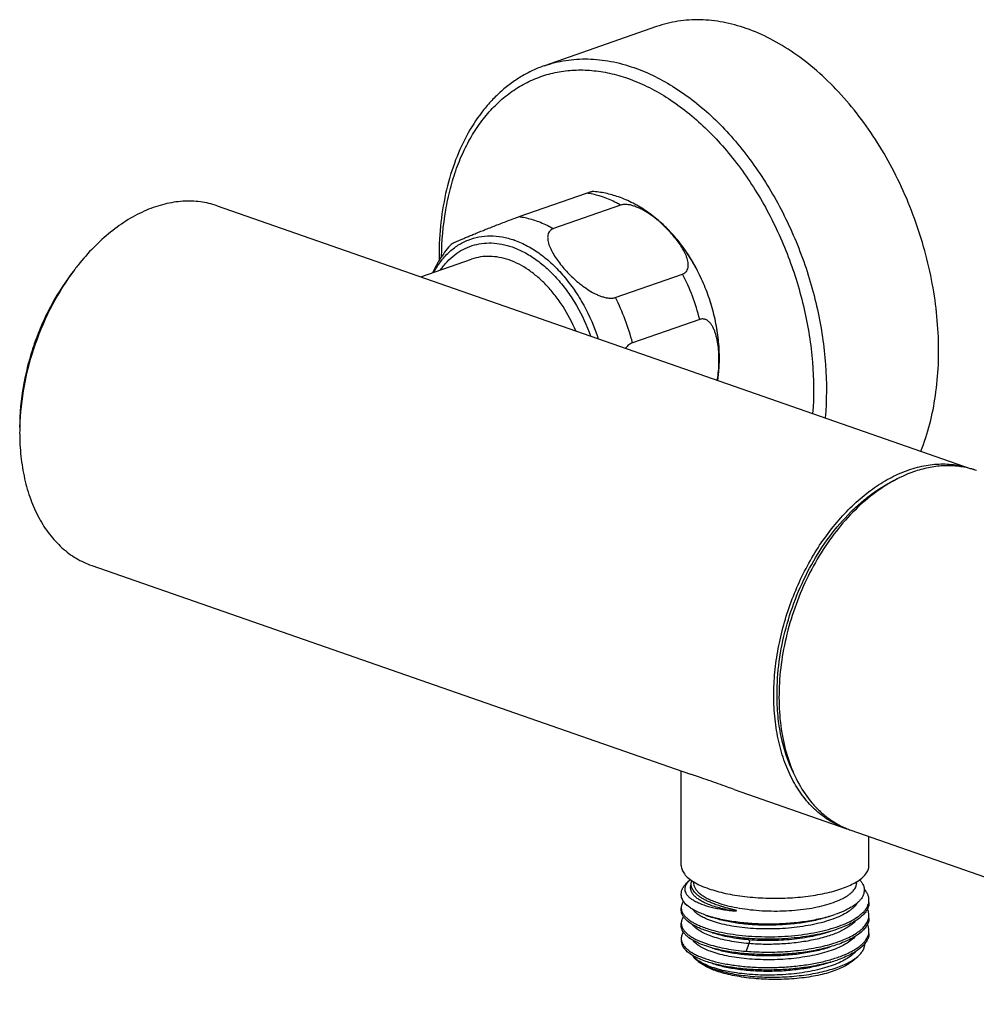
# Model space of a CAD drawing. Header units: millimetres. Extents: x -73 to 460, y -286 to 157.
# Tile 1 of 4: x -49 to 56, y -204 to -95. Entities that reach past the tile are written whole.
import ezdxf

# ---------------------------------------------------------------- set-up
doc = ezdxf.new("R2010")
doc.units = ezdxf.units.MM
doc.header["$LTSCALE"] = 23.1
doc.layers.get('0').update_dxf_attribs({"linetype": 'CONTINUOUS'})

msp = doc.modelspace()

# ---------------------------------------------------------------- linework, layer by layer
at = {"color": 7, "linetype": 'CONTINUOUS'}
for p, q in [((20.88, -96.16), (8.51, -100.48)), ((5.71, -117.12), (13.13, -114.53)), ((-27.6, -115.93), (55.56, -144.91)), ((16.91, -115.85), (9.5, -118.44)), ((-5.12, -123.76), (0.48, -121.81)), ((16.32, -126.03), (23.73, -123.45)), ((25.63, -128.46), (18.21, -131.04)), ((27.76, -133.9), (27.76, -133.9)), ((-41.42, -155.59), (24.62, -178.61)), ((23.59, -188.67), (23.59, -178.25)), ((29.43, -180.28), (41.74, -184.57)), ((42.3, -184.77), (97.39, -203.97)), ((44.29, -188.67), (44.29, -185.46)), ((24.49, -190.33), (24.33, -190.47)), ((24.94, -190.55), (24.94, -190.45)), ((42.94, -190.55), (42.94, -190.45)), ((44.29, -192.76), (44.29, -192.48)), ((23.59, -193.61), (23.59, -193.33)), ((26.35, -194.16), (27.04, -194.4)), ((40.07, -194.23), (40.06, -194.24)), ((40.07, -194.24), (40.06, -194.25)), ((44.29, -194.46), (44.29, -194.18)), ((23.59, -195.3), (23.59, -195.03)), ((26.62, -195.95), (26.3, -195.84)), ((27.08, -196.11), (27.02, -196.09)), ((40.07, -195.94), (40.06, -195.95)), ((44.29, -196.15), (44.29, -195.87)), ((26.62, -197.64), (26.31, -197.54)), ((30.74, -196.7), (31.06, -196.86)), ((31.06, -197.28), (30.74, -198.12)), ((27.08, -197.81), (27.03, -197.79)), ((40.08, -197.63), (40.03, -197.65)), ((27.04, -199.49), (27.02, -199.48)), ((40.07, -199.33), (40.02, -199.35)), ((40.08, -199.31), (40.06, -199.32)), ((42.43, -199.23), (43.06, -198.69))]:
    msp.add_line(p, q, dxfattribs=at)
for centre, radius, start, end in [((12.11, -118.69), 19.06, 70.4819, 70.7827), ((2.11, -128.48), 9.29, 70.4573, 70.7827), ((-22.3, -138.84), 26.33, 141.5667, 142.8422), ((2.34, -134.4), 24.04, 14.3195, 27.109), ((-4.99, -136.96), 23.95, 14.2957, 27.1328), ((10.73, -132.77), 17.06, 351.9105, 356.2073), ((-22.92, -140.93), 26.44, 178.7239, 179.9961), ((52.52, -153.63), 9.23, 68.7944, 70.7825), ((53.09, -153.83), 9.24, 70.7849, 74.4886), ((45.34, -176.05), 9.24, 247.0702, 250.7815), ((44.77, -175.86), 9.23, 250.7829, 252.933), ((25.73, -191.81), 1.92, 136.4293, 138.7177), ((26.32, -192.44), 2.79, 127.7251, 130.9527), ((42.81, -192.48), 1.48, 349.1567, 359.9418), ((42.76, -192.47), 1.53, 348.4446, 349.1845), ((36.02, -180.89), 13.94, 286.9089, 288.897), ((42.81, -194.18), 1.48, 349.2701, 359.9449), ((42.81, -195.87), 1.48, 349.3457, 359.9511), ((24.68, -196.72), 1.09, 180.0116, 190.314), ((35.46, -183.33), 16.64, 285.8918, 286.0513), ((35.94, -184.93), 14.97, 286.0542, 288.8791)]:
    msp.add_arc(centre, radius, start, end, dxfattribs=at)
for points, knots in [([(30.76, -96.37), (29.92, -96.08), (28.25, -95.63), (25.7, -95.35), (23.23, -95.51), (21.64, -95.9), (20.88, -96.16)], [0, 0, 0, 0, 0.263738, 0.516127, 0.760249, 1, 1, 1, 1]), ([(50.02, -142.98), (50.8, -141.02), (51.59, -137.83), (52, -133.43), (51.97, -129.9), (51.62, -126.3), (50.95, -122.67), (49.96, -119.07), (48.68, -115.55), (47.11, -112.17), (45.3, -108.98), (43.25, -106.03), (41.01, -103.37), (38.62, -101.03), (36.09, -99.06), (33.48, -97.48), (31.67, -96.69), (30.76, -96.37)], [0, 0, 0, 0, 0.115227, 0.176966, 0.24099, 0.306866, 0.374085, 0.442085, 0.510276, 0.578062, 0.644859, 0.710123, 0.773368, 0.834195, 0.892315, 0.947577, 1, 1, 1, 1]), ([(8.51, -100.48), (9.27, -100.21), (10.85, -99.82), (13.33, -99.66), (15.87, -99.94), (17.55, -100.4), (18.38, -100.69)], [0, 0, 0, 0, 0.239751, 0.483873, 0.736262, 1, 1, 1, 1]), ([(8.51, -100.48), (8.06, -100.63), (7.19, -100.99), (5.93, -101.66), (4.73, -102.46), (3.6, -103.39), (2.55, -104.44), (1.24, -106), (-0.19, -108.25), (-1.52, -111.28), (-2.47, -114.62), (-3.03, -118.22), (-3.13, -120.7), (-3.12, -121.96)], [0, 0, 0, 0, 0.054342, 0.108948, 0.164073, 0.219959, 0.276829, 0.33488, 0.455057, 0.581536, 0.714693, 0.854381, 1, 1, 1, 1]), ([(-2.83, -121.5), (-2.81, -119.8), (-2.6, -117.28), (-1.91, -114.05), (-1.22, -111.81), (-0.36, -109.73), (0.68, -107.84), (1.89, -106.14), (3.24, -104.66), (4.73, -103.4), (6.35, -102.39), (8.08, -101.64), (9.9, -101.14), (11.79, -100.92), (13.74, -100.96), (15.72, -101.27), (17.03, -101.64), (17.68, -101.87)], [0, 0, 0, 0, 0.151045, 0.222921, 0.292117, 0.358584, 0.422378, 0.483667, 0.542742, 0.600016, 0.656012, 0.711338, 0.76665, 0.822606, 0.879817, 0.938808, 1, 1, 1, 1]), ([(18.48, -100.72), (19.24, -100.99), (20.75, -101.64), (22.95, -102.89), (25.1, -104.42), (27.17, -106.21), (29.14, -108.26), (30.99, -110.53), (32.71, -113), (34.8, -116.54), (36.96, -121.29), (38.45, -126.3), (39.2, -130.37), (39.64, -134.36), (39.63, -137.35), (39.46, -139.3)], [0, 0, 0, 0, 0.051644, 0.105626, 0.161985, 0.220658, 0.281493, 0.344263, 0.40868, 0.474408, 0.608203, 0.742519, 0.808885, 0.87417, 1, 1, 1, 1]), ([(17.68, -101.87), (18.4, -102.13), (19.86, -102.74), (21.98, -103.92), (24.04, -105.38), (26.04, -107.09), (27.94, -109.04), (29.73, -111.21), (31.39, -113.56), (33.42, -116.95), (35.52, -121.5), (36.99, -126.3), (37.74, -130.22), (38.2, -134.05), (38.23, -136.94), (38.08, -138.82)], [0, 0, 0, 0, 0.051558, 0.105436, 0.161679, 0.220229, 0.280942, 0.343597, 0.407915, 0.473566, 0.607301, 0.74172, 0.808209, 0.873669, 1, 1, 1, 1]), ([(13.13, -114.53), (13.21, -114.5), (13.34, -114.46), (13.49, -114.41), (13.57, -114.39), (13.64, -114.37), (13.69, -114.35), (13.73, -114.34), (13.75, -114.34), (13.76, -114.34)], [0, 0, 0, 0, 0.418964, 0.585446, 0.722458, 0.830709, 0.911673, 0.967324, 1, 1, 1, 1]), ([(15.02, -114.98), (14.86, -114.93), (14.25, -114.73), (13.61, -114.59), (13.13, -114.53)], [0, 0, 0, 0, 0.256336, 1, 1, 1, 1]), ([(16.67, -114.95), (16.2, -114.78), (15.24, -114.51), (14.25, -114.38), (13.76, -114.34)], [0, 0, 0, 0, 0.501587, 1, 1, 1, 1]), ([(16.91, -115.85), (16.76, -115.76), (16.15, -115.43), (15.51, -115.15), (15.02, -114.98)], [0, 0, 0, 0, 0.256829, 1, 1, 1, 1]), ([(22.56, -118.99), (22.14, -118.53), (21.27, -117.66), (19.84, -116.54), (18.31, -115.61), (17.22, -115.14), (16.67, -114.95)], [0, 0, 0, 0, 0.257087, 0.509065, 0.756408, 1, 1, 1, 1]), ([(-27.6, -115.93), (-27.89, -115.82), (-28.5, -115.65), (-29.44, -115.47), (-30.4, -115.39), (-31.72, -115.42), (-33.42, -115.69), (-35.45, -116.38), (-37.45, -117.43), (-39.39, -118.81), (-41.25, -120.5), (-42.38, -121.79), (-42.92, -122.47)], [0, 0, 0, 0, 0.053301, 0.106913, 0.161136, 0.216251, 0.330002, 0.449857, 0.576739, 0.710957, 0.852273, 1, 1, 1, 1]), ([(22.53, -119.01), (22.35, -118.81), (21.98, -118.41), (21.38, -117.83), (20.72, -117.28), (20.02, -116.77), (19.4, -116.4), (18.87, -116.14), (18.47, -115.98), (18.06, -115.85), (17.65, -115.78), (17.27, -115.77), (17.02, -115.82), (16.91, -115.85)], [0, 0, 0, 0, 0.121553, 0.245883, 0.372814, 0.502116, 0.63318, 0.698926, 0.764253, 0.828393, 0.89014, 0.947854, 1, 1, 1, 1]), ([(-1.74, -120.14), (-1.74, -120.14), (-1.73, -120.13), (-1.71, -120.11), (-1.68, -120.1), (-1.63, -120.07), (-1.55, -120.03), (-1.45, -119.98), (-1.32, -119.92), (-1.18, -119.86), (-1.02, -119.79), (-0.79, -119.69), (-0.48, -119.55), (-0.07, -119.38), (0.38, -119.2), (0.86, -119), (1.37, -118.79), (2.12, -118.49), (3.15, -118.08), (4.22, -117.67), (5.09, -117.34), (5.51, -117.19), (5.71, -117.12)], [0, 0, 0, 0, 0.002024, 0.005054, 0.009022, 0.013862, 0.025906, 0.040732, 0.057968, 0.07732, 0.098542, 0.121445, 0.171689, 0.227142, 0.287256, 0.351748, 0.420541, 0.493717, 0.653927, 0.831531, 0.921283, 1, 1, 1, 1]), ([(5.71, -117.12), (5.87, -117.14), (6.51, -117.24), (7.14, -117.41), (7.6, -117.57)], [0, 0, 0, 0, 0.244275, 1, 1, 1, 1]), ([(7.6, -117.57), (7.76, -117.62), (8.42, -117.87), (9.04, -118.18), (9.5, -118.44)], [0, 0, 0, 0, 0.243528, 1, 1, 1, 1]), ([(-3.69, -123.26), (-3.47, -122.84), (-2.98, -122.07), (-2.08, -121.06), (-1.06, -120.25), (0.06, -119.67), (1.28, -119.32), (2.55, -119.2), (3.87, -119.32), (4.74, -119.56), (5.17, -119.71)], [0, 0, 0, 0, 0.134185, 0.261827, 0.384434, 0.504052, 0.623083, 0.744, 0.869046, 1, 1, 1, 1]), ([(9.5, -118.44), (9.4, -118.47), (9.23, -118.56), (9.02, -118.77), (8.9, -119.03), (8.86, -119.26), (8.86, -119.45), (8.87, -119.65), (8.92, -119.91), (9, -120.22), (9.17, -120.64), (9.43, -121.16), (9.83, -121.78), (10.28, -122.39), (10.79, -122.99), (11.34, -123.57), (11.93, -124.13), (12.58, -124.66), (13.27, -125.15), (13.88, -125.52), (14.4, -125.77), (14.8, -125.92), (15.2, -126.04), (15.6, -126.11), (15.97, -126.12), (16.21, -126.07), (16.32, -126.03)], [0, 0, 0, 0, 0.025536, 0.048981, 0.071867, 0.09534, 0.107491, 0.119942, 0.145743, 0.172701, 0.200695, 0.259275, 0.32067, 0.384289, 0.44975, 0.516825, 0.58538, 0.655324, 0.726527, 0.798633, 0.834771, 0.87065, 0.905848, 0.939709, 0.97136, 1, 1, 1, 1]), ([(23.73, -123.45), (23.83, -123.42), (24, -123.33), (24.2, -123.13), (24.32, -122.88), (24.37, -122.6), (24.37, -122.32), (24.32, -122.02), (24.24, -121.72), (24.09, -121.3), (23.83, -120.79), (23.46, -120.18), (23.02, -119.59), (22.7, -119.2), (22.53, -119.01)], [0, 0, 0, 0, 0.057066, 0.109492, 0.160565, 0.212807, 0.267416, 0.324692, 0.384525, 0.446662, 0.576732, 0.71312, 0.854498, 1, 1, 1, 1]), ([(27.76, -133.9), (27.85, -132.59), (27.75, -130.56), (27.23, -127.91), (26.64, -125.93), (25.87, -124), (24.63, -121.61), (23.45, -119.96), (22.56, -118.99)], [0, 0, 0, 0, 0.244782, 0.37173, 0.5, 0.62827, 0.755218, 1, 1, 1, 1]), ([(27.76, -133.9), (27.8, -133.26), (27.81, -131.93), (27.62, -129.93), (27.23, -127.92), (26.64, -125.93), (25.86, -124), (24.92, -122.18), (23.83, -120.49), (23, -119.47), (22.56, -118.99)], [0, 0, 0, 0, 0.120156, 0.244394, 0.37147, 0.5, 0.62853, 0.755606, 0.879844, 1, 1, 1, 1]), ([(-1.74, -120.14), (-2.17, -120.6), (-2.96, -121.61), (-3.57, -122.73), (-3.84, -123.31)], [0, 0, 0, 0, 0.49712, 1, 1, 1, 1]), ([(-2.96, -123), (-2.74, -122.68), (-2.26, -122.08), (-1.42, -121.31), (-0.49, -120.71), (0.51, -120.29), (1.58, -120.05), (2.69, -119.99), (3.82, -120.13), (4.58, -120.33), (4.95, -120.46)], [0, 0, 0, 0, 0.130622, 0.256066, 0.377867, 0.497907, 0.618242, 0.740902, 0.867681, 1, 1, 1, 1]), ([(4.95, -120.46), (5.4, -120.62), (6.3, -121.02), (7.59, -121.83), (8.84, -122.84), (10.01, -124.04), (11.09, -125.41), (12.4, -127.44), (13.17, -129.12), (13.58, -130.28)], [0, 0, 0, 0, 0.106471, 0.219119, 0.337945, 0.462538, 0.592155, 0.725798, 1, 1, 1, 1]), ([(5.22, -119.72), (5.71, -119.9), (6.69, -120.34), (8.09, -121.24), (9.43, -122.36), (10.69, -123.7), (11.84, -125.21), (13.22, -127.46), (14.02, -129.3), (14.44, -130.58)], [0, 0, 0, 0, 0.106304, 0.21897, 0.337957, 0.462787, 0.592626, 0.726373, 1, 1, 1, 1]), ([(4.6, -121.9), (4.25, -121.78), (3.55, -121.59), (2.49, -121.47), (1.46, -121.53), (0.8, -121.7), (0.48, -121.81)], [0, 0, 0, 0, 0.26374, 0.516127, 0.760248, 1, 1, 1, 1]), ([(11.96, -129.71), (11.57, -128.78), (10.87, -127.44), (9.73, -125.83), (8.81, -124.75), (7.82, -123.8), (6.47, -122.75), (5.36, -122.16), (4.6, -121.9)], [0, 0, 0, 0, 0.274812, 0.408094, 0.537238, 0.661465, 0.780216, 1, 1, 1, 1]), ([(-43.29, -122.94), (-44.24, -124.14), (-45.52, -126.1), (-46.9, -128.91), (-47.78, -131.13), (-48.47, -133.42), (-49.14, -136.47), (-49.36, -138.8), (-49.36, -140.34)], [0, 0, 0, 0, 0.245824, 0.372391, 0.5, 0.627608, 0.754175, 1, 1, 1, 1]), ([(-43.28, -122.94), (-44.21, -124.16), (-45.88, -126.81), (-47.76, -131.14), (-48.98, -135.69), (-49.32, -138.81), (-49.35, -140.35)], [0, 0, 0, 0, 0.246405, 0.499996, 0.753588, 1, 1, 1, 1]), ([(27.72, -133.9), (27.74, -133.59), (27.76, -132.97), (27.73, -132.05), (27.64, -131.17), (27.5, -130.46), (27.35, -129.92), (27.21, -129.55), (27.04, -129.2), (26.83, -128.89), (26.59, -128.64), (26.35, -128.48), (26.14, -128.42), (25.97, -128.4), (25.8, -128.41), (25.68, -128.44), (25.63, -128.46)], [0, 0, 0, 0, 0.143682, 0.284064, 0.4205, 0.551886, 0.615183, 0.676475, 0.735399, 0.791587, 0.844848, 0.895646, 0.92076, 0.946183, 0.972433, 1, 1, 1, 1]), ([(18.21, -131.04), (18.07, -131.09), (17.86, -131.22), (17.62, -131.43), (17.51, -131.56), (17.45, -131.63)], [0, 0, 0, 0, 0.470949, 0.729555, 1, 1, 1, 1]), ([(27.57, -135.16), (27.59, -135.05), (27.65, -134.63), (27.69, -134.21), (27.72, -133.9)], [0, 0, 0, 0, 0.252276, 1, 1, 1, 1]), ([(-49.36, -140.93), (-49.36, -141.81), (-49.27, -143.52), (-48.87, -145.99), (-48.21, -148.29), (-47.29, -150.35), (-46.13, -152.15), (-44.97, -153.42), (-43.95, -154.26), (-43.15, -154.8), (-42.3, -155.24), (-41.72, -155.48), (-41.42, -155.59)], [0, 0, 0, 0, 0.147728, 0.289043, 0.423261, 0.550143, 0.669998, 0.783749, 0.838864, 0.893087, 0.946699, 1, 1, 1, 1]), ([(33.8, -169.92), (33.8, -169.06), (33.88, -167.33), (34.25, -164.73), (34.85, -162.13), (35.68, -159.57), (36.72, -157.09), (37.95, -154.74), (39.36, -152.55), (40.92, -150.57), (42.61, -148.81), (44.39, -147.31), (46.25, -146.1), (48.16, -145.19), (50.07, -144.6), (51.97, -144.34), (53.82, -144.43), (55, -144.72), (55.56, -144.91)], [0, 0, 0, 0, 0.068196, 0.138132, 0.209216, 0.280806, 0.352245, 0.422878, 0.492083, 0.559296, 0.624038, 0.685947, 0.744807, 0.800584, 0.85346, 0.903851, 0.952412, 1, 1, 1, 1]), ([(49.21, -145.26), (48.38, -145.55), (46.7, -146.33), (44.35, -147.94), (42.14, -150), (40.11, -152.46), (38.32, -155.24), (36.82, -158.27), (35.64, -161.48), (34.82, -164.77), (34.38, -168.08), (34.33, -171.3), (34.66, -174.36), (35.39, -177.18), (36.48, -179.67), (37.7, -181.47), (38.83, -182.66), (39.74, -183.42), (40.71, -184.06), (41.39, -184.41), (41.74, -184.55)], [0, 0, 0, 0, 0.055645, 0.115218, 0.178612, 0.245365, 0.31475, 0.385854, 0.457652, 0.529075, 0.599078, 0.666707, 0.73117, 0.791918, 0.848727, 0.901789, 0.927142, 0.951852, 0.976077, 1, 1, 1, 1]), ([(55.56, -144.93), (55.06, -144.79), (54.03, -144.6), (52.44, -144.56), (50.82, -144.77), (49.75, -145.07), (49.21, -145.26)], [0, 0, 0, 0, 0.239615, 0.484197, 0.736841, 1, 1, 1, 1]), ([(34.15, -169.8), (34.15, -168.58), (34.33, -166.11), (35.07, -162.44), (36.27, -158.85), (37.89, -155.45), (39.87, -152.37), (41.8, -150.12), (43.47, -148.57), (45.15, -147.26), (46.5, -146.45), (47.43, -146.02)], [0, 0, 0, 0, 0.127709, 0.259403, 0.392647, 0.524879, 0.653619, 0.776682, 0.835583, 0.892502, 1, 1, 1, 1]), ([(41.74, -184.57), (41.44, -184.47), (40.85, -184.23), (40.01, -183.78), (39.21, -183.24), (38.18, -182.41), (37.02, -181.14), (35.87, -179.34), (34.95, -177.27), (34.29, -174.98), (33.88, -172.5), (33.8, -170.79), (33.8, -169.92)], [0, 0, 0, 0, 0.053301, 0.106913, 0.161136, 0.216251, 0.330002, 0.449857, 0.576739, 0.710957, 0.852272, 1, 1, 1, 1]), ([(35.96, -178.45), (35.34, -177.18), (34.66, -175.08), (34.22, -172.14), (34.15, -170.59), (34.15, -169.8)], [0, 0, 0, 0, 0.476294, 0.732823, 1, 1, 1, 1]), ([(26.62, -179.29), (26.25, -179.16), (25.72, -178.98), (25.05, -178.75), (24.76, -178.65), (24.62, -178.61)], [0, 0, 0, 0, 0.561138, 0.796508, 1, 1, 1, 1]), ([(29.43, -180.28), (29.18, -180.2), (28.24, -179.87), (27.31, -179.53), (26.62, -179.29)], [0, 0, 0, 0, 0.269647, 1, 1, 1, 1]), ([(23.59, -188.67), (23.59, -188.75), (23.61, -188.91), (23.67, -189.15), (23.79, -189.38), (24, -189.7), (24.39, -190.09), (24.77, -190.35), (24.98, -190.48)], [0, 0, 0, 0, 0.099891, 0.202795, 0.311429, 0.428018, 0.690928, 1, 1, 1, 1]), ([(42.9, -190.48), (43.11, -190.35), (43.49, -190.09), (43.88, -189.7), (44.09, -189.38), (44.21, -189.15), (44.27, -188.91), (44.29, -188.75), (44.29, -188.67)], [0, 0, 0, 0, 0.309053, 0.571957, 0.688549, 0.797189, 0.900101, 1, 1, 1, 1]), ([(23.59, -191.81), (23.59, -191.7), (23.62, -191.46), (23.77, -191.11), (24.01, -190.77), (24.22, -190.57), (24.33, -190.47)], [0, 0, 0, 0, 0.219391, 0.452415, 0.710121, 1, 1, 1, 1]), ([(24.29, -190.54), (24.22, -190.61), (24.11, -190.76), (24, -191), (23.96, -191.25), (23.99, -191.5), (24.1, -191.74), (24.27, -191.98), (24.51, -192.21), (24.81, -192.43), (25.17, -192.63), (25.77, -192.91), (26.45, -193.14), (27.21, -193.33), (27.85, -193.46), (28.53, -193.57), (28.99, -193.63), (29.23, -193.66)], [0, 0, 0, 0, 0.042055, 0.079772, 0.114916, 0.149855, 0.187083, 0.228583, 0.275707, 0.329314, 0.38986, 0.457486, 0.613547, 0.701573, 0.795689, 0.895348, 1, 1, 1, 1]), ([(24.49, -190.33), (24.48, -190.34), (24.42, -190.39), (24.37, -190.44), (24.34, -190.48)], [0, 0, 0, 0, 0.257549, 1, 1, 1, 1]), ([(26.28, -192.82), (26.12, -192.75), (25.84, -192.61), (25.45, -192.37), (25.17, -192.15), (24.99, -191.97), (24.85, -191.8), (24.71, -191.58), (24.62, -191.3), (24.61, -191.02), (24.66, -190.84), (24.69, -190.75)], [0, 0, 0, 0, 0.1768, 0.335061, 0.475261, 0.539024, 0.598866, 0.708118, 0.807235, 0.902241, 1, 1, 1, 1]), ([(24.89, -191.38), (24.84, -191.3), (24.76, -191.13), (24.69, -190.86), (24.69, -190.59), (24.74, -190.42), (24.77, -190.34)], [0, 0, 0, 0, 0.265924, 0.513315, 0.753763, 1, 1, 1, 1]), ([(24.94, -190.55), (24.94, -190.65), (24.97, -190.86), (25.11, -191.18), (25.33, -191.48), (25.63, -191.77), (26.01, -192.04), (26.47, -192.3), (27, -192.55), (27.38, -192.69), (27.58, -192.76)], [0, 0, 0, 0, 0.085409, 0.176436, 0.277582, 0.391833, 0.520854, 0.665324, 0.825215, 1, 1, 1, 1]), ([(24.98, -190.48), (25.22, -190.62), (25.76, -190.9), (26.32, -191.12), (26.62, -191.22)], [0, 0, 0, 0, 0.468977, 1, 1, 1, 1]), ([(26.62, -191.22), (26.91, -191.32), (27.53, -191.51), (28.49, -191.75), (29.53, -191.94), (31.01, -192.15), (32.94, -192.29), (35.27, -192.28), (37.19, -192.12), (38.65, -191.89), (39.67, -191.68), (40.62, -191.44), (41.47, -191.16), (42.23, -190.84), (42.69, -190.6), (42.9, -190.48)], [0, 0, 0, 0, 0.055593, 0.115468, 0.179035, 0.245617, 0.384823, 0.526819, 0.665098, 0.730889, 0.793463, 0.852168, 0.906436, 0.955815, 1, 1, 1, 1]), ([(27.58, -192.76), (27.91, -192.88), (28.61, -193.09), (29.72, -193.33), (30.93, -193.51), (32.19, -193.64), (33.5, -193.69), (34.82, -193.68), (36.11, -193.6), (37.36, -193.46), (38.54, -193.26), (39.62, -192.99), (40.58, -192.68), (41.28, -192.37), (41.76, -192.1), (42.07, -191.9), (42.33, -191.69), (42.55, -191.47), (42.72, -191.24), (42.85, -191.01), (42.92, -190.78), (42.94, -190.62), (42.94, -190.55)], [0, 0, 0, 0, 0.063263, 0.132484, 0.206496, 0.283964, 0.363443, 0.44343, 0.522404, 0.598876, 0.671433, 0.738788, 0.799841, 0.853752, 0.877879, 0.900089, 0.920417, 0.938956, 0.955872, 0.971424, 0.985978, 1, 1, 1, 1]), ([(43.26, -190.24), (43.33, -190.32), (43.46, -190.48), (43.62, -190.74), (43.72, -191), (43.77, -191.27), (43.77, -191.53), (43.69, -191.89), (43.51, -192.25), (43.24, -192.57), (42.98, -192.81), (42.68, -193.05), (42.2, -193.37), (41.48, -193.73), (40.87, -193.97), (40.53, -194.08)], [0, 0, 0, 0, 0.056336, 0.108305, 0.156855, 0.203205, 0.248826, 0.295281, 0.395893, 0.452483, 0.514097, 0.58113, 0.653787, 0.815999, 1, 1, 1, 1]), ([(24.3, -193.13), (24.19, -193.03), (23.99, -192.83), (23.76, -192.5), (23.62, -192.16), (23.59, -191.92), (23.59, -191.81)], [0, 0, 0, 0, 0.288646, 0.546042, 0.779586, 1, 1, 1, 1]), ([(24.3, -193.13), (24.19, -193.04), (23.99, -192.85), (23.76, -192.55), (23.62, -192.23), (23.59, -192.02), (23.59, -191.91)], [0, 0, 0, 0, 0.293698, 0.552308, 0.783683, 1, 1, 1, 1]), ([(27.44, -192.99), (27.29, -192.94), (26.99, -192.82), (26.56, -192.64), (26.18, -192.45), (25.83, -192.25), (25.53, -192.05), (25.2, -191.78), (25, -191.54), (24.89, -191.38)], [0, 0, 0, 0, 0.160886, 0.311921, 0.452622, 0.58271, 0.702151, 0.811167, 1, 1, 1, 1]), ([(44.29, -192.48), (44.29, -192.38), (44.27, -192.16), (44.16, -191.85), (43.99, -191.54), (43.84, -191.35), (43.76, -191.25)], [0, 0, 0, 0, 0.229391, 0.467575, 0.722452, 1, 1, 1, 1]), ([(23.83, -192.62), (23.75, -192.73), (23.66, -192.9), (23.6, -193.15), (23.59, -193.27), (23.59, -193.33)], [0, 0, 0, 0, 0.520819, 0.763186, 1, 1, 1, 1]), ([(26.35, -194.16), (26.14, -194.09), (25.75, -193.94), (25.19, -193.69), (24.71, -193.43), (24.43, -193.23), (24.3, -193.12)], [0, 0, 0, 0, 0.286992, 0.549668, 0.787335, 1, 1, 1, 1]), ([(29.23, -193.66), (28.95, -193.61), (28.4, -193.5), (27.63, -193.31), (26.92, -193.09), (26.48, -192.91), (26.28, -192.82)], [0, 0, 0, 0, 0.280134, 0.541555, 0.782076, 1, 1, 1, 1]), ([(26.62, -195.67), (26.99, -195.78), (27.77, -195.99), (29, -196.22), (30.33, -196.39), (31.74, -196.5), (33.19, -196.53), (34.66, -196.5), (36.11, -196.39), (37.51, -196.21), (38.85, -195.96), (40.09, -195.65), (41.2, -195.28), (42.17, -194.86), (42.87, -194.47), (43.33, -194.12), (43.62, -193.87), (43.86, -193.6), (44.05, -193.33), (44.18, -193.06), (44.24, -192.87), (44.26, -192.78)], [0, 0, 0, 0, 0.06104, 0.12787, 0.199422, 0.274478, 0.351715, 0.429766, 0.507241, 0.582778, 0.655067, 0.722913, 0.785277, 0.841311, 0.890501, 0.912501, 0.9328, 0.951493, 0.968748, 0.98481, 1, 1, 1, 1]), ([(43.03, -192.76), (42.93, -192.94), (42.72, -193.18), (42.4, -193.47), (41.99, -193.78), (41.37, -194.14), (40.52, -194.51), (39.54, -194.84), (38.46, -195.12), (37.28, -195.35), (36.04, -195.52), (34.77, -195.63), (33.47, -195.67), (32.19, -195.66), (30.93, -195.58), (29.74, -195.44), (28.63, -195.25), (27.62, -195.01), (26.99, -194.8), (26.7, -194.69)], [0, 0, 0, 0, 0.03522, 0.055082, 0.076559, 0.124436, 0.178823, 0.239271, 0.304977, 0.374991, 0.448216, 0.523425, 0.599353, 0.6747, 0.748185, 0.818556, 0.884641, 0.945426, 1, 1, 1, 1]), ([(29.23, -193.66), (29.27, -193.66), (29.31, -193.66), (29.38, -193.67), (29.42, -193.67), (29.47, -193.68), (29.51, -193.68), (29.54, -193.68), (29.57, -193.68), (29.59, -193.68), (29.62, -193.68), (29.64, -193.68), (29.65, -193.68), (29.67, -193.68), (29.68, -193.68), (29.68, -193.68), (29.69, -193.68), (29.7, -193.67), (29.7, -193.67), (29.69, -193.66), (29.69, -193.66), (29.69, -193.66), (29.68, -193.65), (29.67, -193.64), (29.66, -193.64), (29.64, -193.63), (29.63, -193.62), (29.6, -193.61), (29.56, -193.6), (29.52, -193.59), (29.47, -193.58), (29.41, -193.56), (29.34, -193.54), (29.25, -193.52), (29.16, -193.5), (29.07, -193.47), (28.99, -193.45), (28.87, -193.42), (28.73, -193.38), (28.56, -193.34), (28.39, -193.29), (28.22, -193.24), (28.01, -193.18), (27.75, -193.09), (27.54, -193.03), (27.44, -192.99)], [0, 0, 0, 0, 0.033686, 0.0505, 0.067353, 0.084295, 0.101367, 0.109943, 0.118537, 0.12715, 0.135794, 0.144485, 0.148858, 0.153258, 0.157702, 0.159956, 0.162241, 0.164507, 0.165541, 0.16653, 0.168472, 0.17043, 0.174368, 0.178328, 0.182315, 0.186331, 0.194414, 0.202565, 0.218957, 0.235353, 0.251729, 0.268076, 0.300668, 0.333138, 0.365492, 0.397692, 0.429706, 0.461573, 0.524739, 0.587144, 0.648749, 0.709524, 0.769438, 0.886577, 1, 1, 1, 1]), ([(44.29, -192.76), (44.29, -192.9), (44.25, -193.18), (44.07, -193.6), (43.77, -194), (43.36, -194.38), (42.86, -194.75), (42.25, -195.09), (41.55, -195.42), (41.05, -195.6), (40.79, -195.69)], [0, 0, 0, 0, 0.085867, 0.177385, 0.279047, 0.393698, 0.522931, 0.667305, 0.826575, 1, 1, 1, 1]), ([(23.59, -193.33), (23.59, -193.35), (23.59, -193.44), (23.61, -193.53), (23.62, -193.6)], [0, 0, 0, 0, 0.248132, 1, 1, 1, 1]), ([(26.3, -195.84), (26.09, -195.77), (25.7, -195.62), (25.16, -195.38), (24.69, -195.11), (24.3, -194.83), (23.99, -194.54), (23.76, -194.24), (23.62, -193.93), (23.59, -193.71), (23.59, -193.61)], [0, 0, 0, 0, 0.176746, 0.337781, 0.482852, 0.611949, 0.725764, 0.826006, 0.915825, 1, 1, 1, 1]), ([(23.83, -194.31), (23.75, -194.42), (23.66, -194.6), (23.6, -194.84), (23.59, -194.97), (23.59, -195.03)], [0, 0, 0, 0, 0.521105, 0.763485, 1, 1, 1, 1]), ([(23.62, -193.6), (23.65, -193.7), (23.73, -193.9), (23.93, -194.19), (24.2, -194.47), (24.55, -194.74), (24.97, -195), (25.46, -195.24), (26.02, -195.47), (26.41, -195.6), (26.62, -195.67)], [0, 0, 0, 0, 0.082879, 0.174343, 0.277326, 0.393612, 0.524004, 0.668711, 0.827544, 1, 1, 1, 1]), ([(26.25, -194.51), (26.1, -194.43), (25.8, -194.29), (25.41, -194.04), (25.09, -193.78), (24.92, -193.59), (24.85, -193.5)], [0, 0, 0, 0, 0.296538, 0.561371, 0.795037, 1, 1, 1, 1]), ([(40.06, -194.24), (39.54, -194.4), (38.44, -194.67), (36.72, -194.94), (34.89, -195.11), (33.03, -195.16), (31.18, -195.08), (29.43, -194.89), (28.05, -194.64), (27.05, -194.39), (26.58, -194.24), (26.35, -194.16)], [0, 0, 0, 0, 0.116831, 0.243805, 0.377189, 0.512945, 0.646943, 0.775172, 0.89391, 0.948713, 1, 1, 1, 1]), ([(40.06, -194.25), (39.57, -194.41), (38.55, -194.7), (36.92, -195), (35.18, -195.19), (33.4, -195.27), (31.64, -195.23), (29.96, -195.07), (28.65, -194.84), (27.69, -194.61), (27.25, -194.47), (27.04, -194.4)], [0, 0, 0, 0, 0.11562, 0.242219, 0.375935, 0.512482, 0.647396, 0.77628, 0.894977, 0.949401, 1, 1, 1, 1]), ([(44.29, -194.18), (44.29, -194.06), (44.26, -193.81), (44.17, -193.58), (44.11, -193.47)], [0, 0, 0, 0, 0.487544, 1, 1, 1, 1]), ([(23.59, -195.03), (23.59, -195.05), (23.59, -195.14), (23.61, -195.23), (23.62, -195.29)], [0, 0, 0, 0, 0.248216, 1, 1, 1, 1]), ([(25.08, -197.02), (24.86, -196.91), (24.55, -196.72), (24.18, -196.43), (23.97, -196.21), (23.8, -195.99), (23.68, -195.76), (23.61, -195.54), (23.59, -195.38), (23.59, -195.3)], [0, 0, 0, 0, 0.317612, 0.456804, 0.583628, 0.699217, 0.805343, 0.90452, 1, 1, 1, 1]), ([(23.62, -195.29), (23.65, -195.39), (23.73, -195.6), (23.93, -195.89), (24.2, -196.17), (24.55, -196.44), (24.97, -196.7), (25.66, -197.03), (26.22, -197.24), (26.62, -197.36)], [0, 0, 0, 0, 0.082802, 0.174333, 0.277423, 0.393719, 0.524078, 0.66878, 1, 1, 1, 1]), ([(31.06, -197.28), (30.69, -197.25), (29.97, -197.17), (28.92, -197), (27.96, -196.79), (27.1, -196.54), (26.35, -196.26), (25.72, -195.94), (25.22, -195.6), (24.96, -195.34), (24.86, -195.2)], [0, 0, 0, 0, 0.167575, 0.326299, 0.474026, 0.608987, 0.729663, 0.834946, 0.924698, 1, 1, 1, 1]), ([(26.7, -194.69), (26.66, -194.68), (26.51, -194.62), (26.36, -194.56), (26.25, -194.51)], [0, 0, 0, 0, 0.257615, 1, 1, 1, 1]), ([(30.74, -198.12), (31.51, -198.18), (33.05, -198.25), (34.99, -198.18), (36.52, -198.03), (37.64, -197.88), (38.7, -197.68), (39.71, -197.45), (40.64, -197.17), (41.49, -196.86), (42.24, -196.52), (42.88, -196.15), (43.42, -195.76), (43.83, -195.34), (44.13, -194.91), (44.24, -194.6), (44.26, -194.45)], [0, 0, 0, 0, 0.156203, 0.315489, 0.394066, 0.470749, 0.544708, 0.615167, 0.681415, 0.742848, 0.799003, 0.849568, 0.894448, 0.933906, 0.968662, 1, 1, 1, 1]), ([(42.81, -194.76), (42.71, -194.88), (42.48, -195.11), (42.07, -195.42), (41.58, -195.71), (41.02, -195.99), (40.39, -196.25), (39.45, -196.57), (38.14, -196.9), (36.45, -197.18), (34.67, -197.34), (32.86, -197.38), (31.66, -197.33), (31.06, -197.28)], [0, 0, 0, 0, 0.037286, 0.078932, 0.125156, 0.175922, 0.231039, 0.29024, 0.419359, 0.559528, 0.706309, 0.854804, 1, 1, 1, 1]), ([(44.29, -194.46), (44.29, -194.59), (44.25, -194.88), (44.07, -195.29), (43.77, -195.69), (43.37, -196.08), (42.86, -196.44), (42.26, -196.79), (41.56, -197.11), (41.06, -197.3), (40.8, -197.39)], [0, 0, 0, 0, 0.08598, 0.177616, 0.279232, 0.393811, 0.523019, 0.667384, 0.826638, 1, 1, 1, 1]), ([(44.29, -195.87), (44.29, -195.75), (44.26, -195.51), (44.17, -195.28), (44.12, -195.17)], [0, 0, 0, 0, 0.487844, 1, 1, 1, 1]), ([(23.83, -196.01), (23.75, -196.12), (23.66, -196.29), (23.6, -196.54), (23.59, -196.66), (23.59, -196.72)], [0, 0, 0, 0, 0.520759, 0.763261, 1, 1, 1, 1]), ([(24.74, -198.25), (24.87, -198.33), (25.17, -198.49), (25.64, -198.71), (26.16, -198.91), (26.96, -199.17), (28.07, -199.45), (29.51, -199.69), (31.06, -199.86), (32.69, -199.93), (34.36, -199.91), (36.01, -199.79), (37.61, -199.59), (39.12, -199.3), (40.49, -198.93), (41.52, -198.55), (42.24, -198.21), (42.72, -197.94), (43.13, -197.67), (43.49, -197.38), (43.78, -197.09), (44.01, -196.78), (44.18, -196.47), (44.24, -196.25), (44.26, -196.15)], [0, 0, 0, 0, 0.022662, 0.047503, 0.074482, 0.103514, 0.167204, 0.237367, 0.312518, 0.390965, 0.470912, 0.550514, 0.627953, 0.701497, 0.769574, 0.830883, 0.858691, 0.884482, 0.908232, 0.92997, 0.949789, 0.967859, 0.984456, 1, 1, 1, 1]), ([(30.74, -196.7), (30.55, -196.68), (30.17, -196.65), (29.44, -196.56), (28.55, -196.42), (27.71, -196.24), (27.07, -196.08), (26.77, -195.99), (26.62, -195.95)], [0, 0, 0, 0, 0.137437, 0.272073, 0.531328, 0.774884, 0.889909, 1, 1, 1, 1]), ([(42.81, -196.46), (42.67, -196.63), (42.33, -196.94), (41.71, -197.35), (40.96, -197.72), (40.09, -198.06), (39.11, -198.36), (38.04, -198.61), (36.9, -198.8), (35.7, -198.95), (34.48, -199.04), (33.24, -199.07), (32.02, -199.04), (30.83, -198.96), (29.7, -198.83), (28.64, -198.65), (27.68, -198.42), (27.07, -198.22), (26.79, -198.12)], [0, 0, 0, 0, 0.038158, 0.08232, 0.132641, 0.188897, 0.250487, 0.316631, 0.386442, 0.4589, 0.532896, 0.607296, 0.680944, 0.752694, 0.821452, 0.886189, 0.945971, 1, 1, 1, 1]), ([(31.06, -196.86), (30.69, -196.83), (29.97, -196.75), (28.93, -196.59), (27.97, -196.38), (27.36, -196.2), (27.08, -196.11)], [0, 0, 0, 0, 0.275107, 0.535735, 0.778339, 1, 1, 1, 1]), ([(40.79, -195.69), (40.44, -195.81), (39.71, -196.03), (38.55, -196.3), (37.32, -196.51), (36.04, -196.67), (34.71, -196.77), (33.38, -196.81), (32.05, -196.79), (31.18, -196.74), (30.74, -196.7)], [0, 0, 0, 0, 0.109066, 0.226093, 0.349548, 0.477724, 0.608781, 0.740807, 0.871855, 1, 1, 1, 1]), ([(40.06, -195.95), (39.74, -196.05), (39.08, -196.25), (38.05, -196.49), (36.94, -196.68), (35.79, -196.83), (34.61, -196.92), (33.03, -196.97), (31.84, -196.93), (31.06, -196.86)], [0, 0, 0, 0, 0.1095, 0.226809, 0.350381, 0.478538, 0.609485, 0.741328, 1, 1, 1, 1]), ([(44.29, -196.15), (44.29, -196.29), (44.25, -196.58), (44.06, -196.99), (43.77, -197.39), (43.36, -197.78), (42.85, -198.14), (42.25, -198.49), (41.55, -198.81), (41.05, -199), (40.78, -199.09)], [0, 0, 0, 0, 0.085766, 0.177272, 0.278971, 0.393659, 0.522856, 0.667199, 0.826508, 1, 1, 1, 1]), ([(23.59, -196.92), (23.59, -197.01), (23.61, -197.2), (23.7, -197.47), (23.85, -197.74), (23.99, -197.91), (24.06, -198)], [0, 0, 0, 0, 0.228749, 0.466642, 0.721694, 1, 1, 1, 1]), ([(23.61, -196.92), (23.63, -197.04), (23.72, -197.28), (23.96, -197.63), (24.31, -197.96), (24.59, -198.15), (24.74, -198.25)], [0, 0, 0, 0, 0.203907, 0.432652, 0.696329, 1, 1, 1, 1]), ([(26.79, -198.12), (26.57, -198.04), (26.16, -197.87), (25.61, -197.57), (25.18, -197.26), (24.95, -197.02), (24.86, -196.9)], [0, 0, 0, 0, 0.304937, 0.572963, 0.80384, 1, 1, 1, 1]), ([(26.31, -197.54), (26.09, -197.47), (25.67, -197.31), (25.27, -197.12), (25.08, -197.02)], [0, 0, 0, 0, 0.525129, 1, 1, 1, 1]), ([(26.62, -197.36), (27.25, -197.56), (28.61, -197.88), (30, -198.05), (30.74, -198.12)], [0, 0, 0, 0, 0.468645, 1, 1, 1, 1]), ([(40.8, -197.39), (40.28, -197.56), (39.18, -197.87), (37.43, -198.21), (35.56, -198.42), (33.63, -198.52), (31.71, -198.48), (30.16, -198.35), (28.97, -198.19), (28.14, -198.04), (27.36, -197.86), (26.86, -197.72), (26.62, -197.64)], [0, 0, 0, 0, 0.114117, 0.239166, 0.371512, 0.507154, 0.641871, 0.771482, 0.833123, 0.892026, 0.94778, 1, 1, 1, 1]), ([(31.06, -196.86), (31.07, -196.86), (31.08, -196.88), (31.09, -196.92), (31.1, -196.97), (31.11, -197.05), (31.1, -197.14), (31.08, -197.22), (31.07, -197.26), (31.06, -197.28)], [0, 0, 0, 0, 0.058883, 0.146963, 0.262832, 0.401931, 0.713892, 0.865293, 1, 1, 1, 1]), ([(43.06, -198.69), (43.18, -198.58), (43.39, -198.37), (43.64, -198.03), (43.79, -197.67), (43.83, -197.42), (43.84, -197.3)], [0, 0, 0, 0, 0.289202, 0.547107, 0.780517, 1, 1, 1, 1]), ([(26.31, -199.24), (26.06, -199.15), (25.61, -198.98), (24.99, -198.68), (24.47, -198.36), (24.18, -198.12), (24.06, -198)], [0, 0, 0, 0, 0.297863, 0.564066, 0.797796, 1, 1, 1, 1]), ([(24.82, -198.58), (24.85, -198.62), (24.97, -198.79), (25.12, -198.95), (25.24, -199.05)], [0, 0, 0, 0, 0.230846, 1, 1, 1, 1]), ([(25.27, -199.01), (25.23, -198.98), (25.08, -198.85), (24.94, -198.71), (24.86, -198.59)], [0, 0, 0, 0, 0.26991, 1, 1, 1, 1]), ([(42.81, -198.16), (42.67, -198.32), (42.33, -198.63), (41.72, -199.04), (40.97, -199.41), (40.1, -199.75), (39.12, -200.05), (38.05, -200.3), (36.91, -200.5), (35.31, -200.69), (33.67, -200.77), (32.04, -200.74), (30.85, -200.66), (29.72, -200.53), (28.66, -200.35), (27.69, -200.12), (27.08, -199.92), (26.8, -199.82)], [0, 0, 0, 0, 0.038071, 0.082208, 0.132517, 0.188703, 0.250232, 0.31636, 0.386151, 0.45858, 0.606934, 0.680603, 0.7524, 0.821199, 0.885985, 0.945859, 1, 1, 1, 1]), ([(40.03, -197.65), (39.55, -197.81), (38.52, -198.1), (36.91, -198.4), (35.18, -198.59), (33.41, -198.66), (31.66, -198.62), (29.99, -198.46), (28.47, -198.21), (27.52, -197.95), (27.08, -197.81)], [0, 0, 0, 0, 0.115727, 0.242251, 0.375833, 0.512214, 0.647003, 0.775844, 0.89472, 1, 1, 1, 1]), ([(25.24, -199.05), (25.26, -199.07), (25.33, -199.12), (25.4, -199.18), (25.45, -199.22)], [0, 0, 0, 0, 0.242886, 1, 1, 1, 1]), ([(25.48, -199.17), (25.46, -199.16), (25.39, -199.1), (25.32, -199.05), (25.27, -199.01)], [0, 0, 0, 0, 0.257298, 1, 1, 1, 1]), ([(25.45, -199.22), (25.57, -199.3), (25.82, -199.47), (26.25, -199.7), (26.73, -199.91), (27.08, -200.03), (27.26, -200.09)], [0, 0, 0, 0, 0.215441, 0.454099, 0.715823, 1, 1, 1, 1]), ([(27.47, -200.3), (27.26, -200.23), (26.87, -200.08), (26.32, -199.82), (25.84, -199.54), (25.57, -199.34), (25.45, -199.23)], [0, 0, 0, 0, 0.288763, 0.552124, 0.789192, 1, 1, 1, 1]), ([(26.8, -199.82), (26.55, -199.73), (26.1, -199.54), (25.67, -199.3), (25.48, -199.17)], [0, 0, 0, 0, 0.53705, 1, 1, 1, 1]), ([(40.02, -199.33), (39.49, -199.48), (38.36, -199.74), (36.61, -200.01), (34.77, -200.17), (32.91, -200.21), (31.08, -200.14), (29.34, -199.95), (27.75, -199.66), (26.76, -199.39), (26.31, -199.24)], [0, 0, 0, 0, 0.11981, 0.248574, 0.382707, 0.518371, 0.651623, 0.778628, 0.895792, 1, 1, 1, 1]), ([(40.02, -199.35), (39.54, -199.51), (38.51, -199.79), (36.89, -200.1), (35.16, -200.29), (33.38, -200.36), (31.62, -200.31), (30.21, -200.18), (29.13, -200.01), (28.39, -199.87), (27.69, -199.7), (27.25, -199.56), (27.04, -199.49)], [0, 0, 0, 0, 0.115858, 0.242575, 0.376292, 0.512782, 0.647604, 0.776366, 0.837183, 0.895002, 0.949404, 1, 1, 1, 1]), ([(27.26, -200.09), (27.53, -200.18), (28.09, -200.35), (28.97, -200.55), (29.92, -200.72), (31.29, -200.89), (33.08, -201), (35.24, -200.95), (37.02, -200.78), (38.39, -200.55), (39.34, -200.34), (40.23, -200.1), (41.04, -199.82), (41.76, -199.52), (42.2, -199.28), (42.4, -199.16)], [0, 0, 0, 0, 0.054263, 0.113008, 0.175627, 0.24145, 0.379627, 0.521194, 0.659669, 0.725827, 0.788952, 0.848414, 0.903685, 0.954324, 1, 1, 1, 1]), ([(42.43, -199.23), (42.28, -199.36), (41.93, -199.61), (41.32, -199.94), (40.6, -200.24), (39.79, -200.51), (38.88, -200.74), (37.9, -200.93), (36.86, -201.08), (35.4, -201.21), (33.54, -201.26), (31.69, -201.16), (30.27, -200.97), (29.27, -200.8), (28.34, -200.58), (27.75, -200.4), (27.47, -200.3)], [0, 0, 0, 0, 0.038906, 0.083668, 0.134208, 0.190171, 0.251013, 0.316045, 0.384469, 0.455413, 0.601064, 0.745304, 0.814512, 0.880562, 0.942631, 1, 1, 1, 1]), ([(42.4, -199.16), (42.46, -199.12), (42.69, -198.98), (42.91, -198.82), (43.06, -198.69)], [0, 0, 0, 0, 0.265553, 1, 1, 1, 1])]:
    msp.add_open_spline(points, degree=3, knots=knots, dxfattribs=at)

doc.saveas('drawing.dxf')
